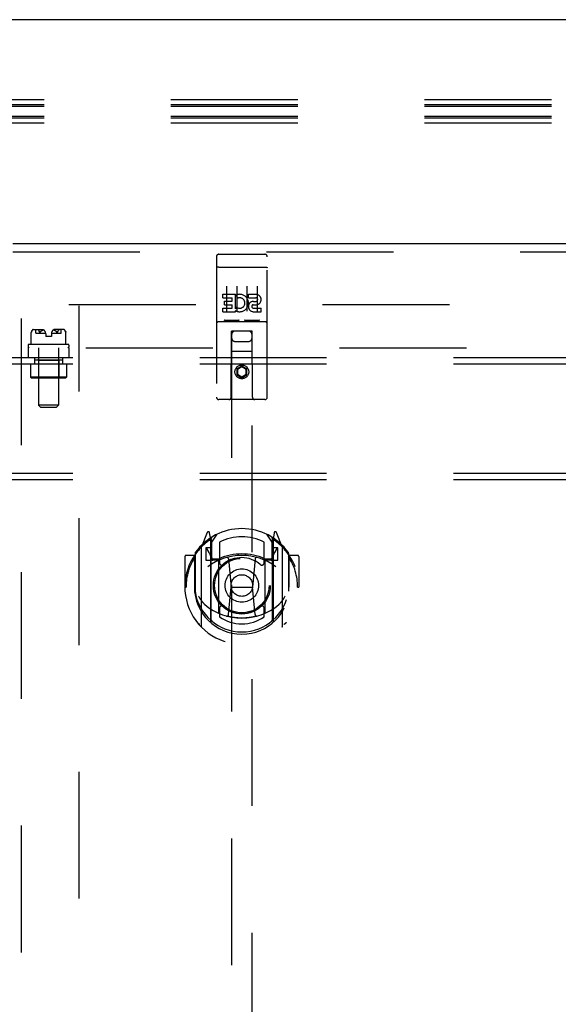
# Model space of a CAD drawing. Header units: inches. Extents: x 0 to 283, y 0 to 183.
# Tile 60 of 114: x 94.53 to 101.14, y 123.94 to 136.04. Entities that reach past the tile are written whole.
import ezdxf

# ---------------------------------------------------------------- set-up
doc = ezdxf.new("R2010")
doc.units = ezdxf.units.IN
doc.header["$LTSCALE"] = 15.583333
doc.header["$MEASUREMENT"] = 0
doc.linetypes.add('HIDDEN', pattern=[0.2, 0.1, -0.1])
doc.layers.get('0').update_dxf_attribs({"linetype": 'CONTINUOUS'})
for name, color, linetype in [('DEFAULT_2', 8, 'HIDDEN'), ('RIGHTHAND_DOOR_ASSEMBLY', 7, 'CONTINUOUS'), ('SUBPANEL', 7, 'CONTINUOUS')]:
    doc.layers.add(name, color=color, linetype=linetype)

msp = doc.modelspace()

# ---------------------------------------------------------------- linework, layer by layer
at = {"color": 7, "linetype": 'Continuous'}
msp.add_line((132.194, 136.037), (53.569, 136.037), dxfattribs=at)
at = {"layer": 'DEFAULT_2', "color": 8, "linetype": 'HIDDEN'}
for p, q in [((132.226, 135.053), (89.226, 135.053)), ((132.226, 134.992), (89.226, 134.992)), ((132.226, 134.97), (89.226, 134.97)), ((132.226, 134.848), (89.226, 134.848)), ((132.226, 134.826), (89.226, 134.826)), ((132.226, 134.765), (89.226, 134.765)), ((95.131, 132.537), (130.1, 132.537)), ((95.256, 53.552), (95.256, 132.522))]:
    msp.add_line(p, q, dxfattribs=at)
at = {"layer": 'RIGHTHAND_DOOR_ASSEMBLY', "color": 3, "linetype": 'Continuous'}
msp.add_line((94.444, 133.287), (131.381, 133.287), dxfattribs=at)
at = {"layer": 'RIGHTHAND_DOOR_ASSEMBLY', "color": 8, "linetype": 'HIDDEN'}
for p, q in [((94.444, 133.183), (131.381, 133.183)), ((94.548, 52.891), (94.548, 133.183)), ((96.944, 133.124), (96.944, 131.399)), ((96.974, 133.154), (97.539, 133.154)), ((97.569, 131.399), (97.569, 133.124)), ((96.96, 132.996), (96.959, 132.996)), ((96.961, 132.996), (96.96, 132.996)), ((96.962, 132.996), (96.961, 132.996)), ((96.962, 132.996), (96.962, 132.996)), ((96.963, 132.996), (96.962, 132.996)), ((96.964, 132.996), (96.963, 132.996)), ((96.965, 132.996), (96.964, 132.996)), ((96.966, 132.996), (96.965, 132.996)), ((96.966, 132.996), (96.966, 132.996)), ((96.967, 132.996), (96.966, 132.996)), ((96.968, 132.996), (96.967, 132.996)), ((96.969, 132.996), (96.968, 132.996)), ((96.97, 132.996), (96.969, 132.996)), ((96.971, 132.996), (96.97, 132.996)), ((96.971, 132.996), (96.971, 132.996)), ((96.972, 132.996), (96.971, 132.996)), ((96.973, 132.996), (96.972, 132.996)), ((96.973, 132.996), (97.539, 132.996)), ((97.539, 132.996), (97.539, 132.996)), ((97.539, 132.996), (97.54, 132.996)), ((97.54, 132.996), (97.541, 132.996)), ((97.541, 132.996), (97.542, 132.996)), ((97.542, 132.996), (97.543, 132.996)), ((97.543, 132.996), (97.544, 132.996)), ((97.544, 132.996), (97.544, 132.996)), ((97.544, 132.996), (97.545, 132.996)), ((97.545, 132.996), (97.546, 132.996)), ((97.546, 132.996), (97.547, 132.996)), ((97.547, 132.996), (97.548, 132.996)), ((97.548, 132.996), (97.548, 132.996)), ((97.548, 132.996), (97.549, 132.996)), ((97.549, 132.996), (97.55, 132.996)), ((97.55, 132.996), (97.551, 132.996)), ((97.551, 132.996), (97.552, 132.996)), ((97.069, 132.763), (97.069, 132.457)), ((97.194, 132.763), (97.194, 132.457)), ((97.319, 132.763), (97.319, 132.457)), ((97.444, 132.763), (97.444, 132.457)), ((97.024, 132.619), (97.024, 132.662)), ((97.024, 132.662), (97.18, 132.662)), ((97.024, 132.619), (97.138, 132.619)), ((97.138, 132.577), (97.138, 132.619)), ((97.18, 132.484), (97.18, 132.662)), ((97.205, 132.614), (97.188, 132.653)), ((97.337, 132.619), (97.337, 132.662)), ((97.337, 132.662), (97.429, 132.662)), ((97.337, 132.619), (97.429, 132.619)), ((97.045, 132.534), (97.045, 132.577)), ((97.045, 132.577), (97.138, 132.577)), ((97.045, 132.534), (97.138, 132.534)), ((97.138, 132.491), (97.138, 132.534)), ((97.18, 132.484), (97.193, 132.503)), ((97.397, 132.534), (97.443, 132.534)), ((97.4, 132.575), (97.429, 132.575)), ((97.024, 132.448), (97.024, 132.491)), ((97.024, 132.491), (97.138, 132.491)), ((97.024, 132.448), (97.18, 132.448)), ((97.18, 132.448), (97.18, 132.461)), ((97.184, 132.459), (97.18, 132.461)), ((97.4, 132.491), (97.493, 132.491)), ((97.4, 132.448), (97.493, 132.448)), ((97.493, 132.448), (97.493, 132.491)), ((96.974, 132.326), (97.539, 132.326)), ((97.217, 132.342), (97.045, 132.342)), ((97.467, 132.342), (97.295, 132.342)), ((97.126, 131.399), (97.13, 132.209)), ((97.131, 132.209), (97.13, 132.209)), ((97.131, 132.209), (97.131, 95.208)), ((97.381, 132.209), (97.131, 132.209)), ((97.381, 95.208), (97.381, 132.209)), ((97.383, 132.209), (97.381, 132.209)), ((97.386, 131.399), (97.383, 132.209)), ((97.171, 132.084), (97.341, 132.084)), ((97.384, 131.959), (97.128, 131.959)), ((97.256, 131.781), (97.194, 131.745)), ((97.256, 131.77), (97.204, 131.739)), ((97.256, 131.781), (97.256, 131.77)), ((97.319, 131.745), (97.256, 131.781)), ((97.309, 131.739), (97.256, 131.77)), ((97.194, 131.745), (97.194, 131.673)), ((97.194, 131.745), (97.204, 131.739)), ((97.194, 131.673), (97.204, 131.679)), ((97.194, 131.673), (97.256, 131.637)), ((97.204, 131.739), (97.204, 131.679)), ((97.204, 131.679), (97.256, 131.648)), ((97.256, 131.648), (97.309, 131.679)), ((97.256, 131.637), (97.319, 131.673)), ((97.256, 131.637), (97.256, 131.648)), ((97.319, 131.745), (97.309, 131.739)), ((97.309, 131.679), (97.309, 131.739)), ((97.319, 131.673), (97.309, 131.679)), ((97.319, 131.673), (97.319, 131.745)), ((97.539, 131.369), (96.974, 131.369)), ((96.831, 129.735), (96.76, 129.56)), ((96.874, 129.652), (96.859, 129.732)), ((96.881, 129.605), (96.951, 129.713)), ((97.561, 129.713), (97.631, 129.605)), ((97.653, 129.732), (97.639, 129.652)), ((97.752, 129.56), (97.681, 129.735)), ((96.853, 129.656), (96.852, 129.655)), ((96.852, 129.655), (96.852, 129.655)), ((96.852, 129.655), (96.852, 129.655)), ((96.874, 128.635), (96.874, 129.652)), ((96.881, 128.66), (96.881, 129.663)), ((96.884, 129.639), (96.884, 129.431)), ((96.981, 129.617), (96.981, 129.364)), ((97.531, 129.364), (97.531, 129.617)), ((97.629, 129.431), (97.629, 129.639)), ((97.631, 128.66), (97.631, 129.663)), ((97.639, 129.652), (97.639, 128.635)), ((97.66, 129.655), (97.656, 129.658)), ((96.681, 129.476), (96.681, 129.019)), ((96.756, 129.549), (96.756, 128.582)), ((96.814, 129.545), (96.814, 129.395)), ((96.881, 129.545), (96.814, 129.545)), ((96.822, 129.537), (96.851, 129.491)), ((97.699, 129.545), (97.631, 129.545)), ((97.661, 129.491), (97.69, 129.537)), ((97.699, 129.395), (97.699, 129.545)), ((97.756, 128.582), (97.756, 129.549)), ((97.831, 129.476), (97.831, 129.019)), ((96.556, 129.439), (96.556, 129.065)), ((96.674, 129.454), (96.571, 129.454)), ((96.674, 129.454), (96.674, 129.065)), ((96.682, 129.439), (96.674, 129.454)), ((96.814, 129.395), (96.874, 129.395)), ((96.974, 129.393), (96.901, 129.393)), ((96.904, 129.411), (96.969, 129.411)), ((96.974, 128.752), (96.974, 129.384)), ((97.093, 129.41), (97.124, 129.065)), ((97.419, 129.41), (97.389, 129.065)), ((97.611, 129.393), (97.539, 129.393)), ((97.539, 129.384), (97.539, 128.752)), ((97.543, 129.411), (97.609, 129.411)), ((97.639, 129.395), (97.699, 129.395)), ((97.839, 129.454), (97.83, 129.439)), ((97.839, 129.065), (97.839, 129.454)), ((97.941, 129.454), (97.839, 129.454)), ((97.956, 129.439), (97.956, 129.065)), ((96.556, 129.065), (96.571, 129.065)), ((96.674, 129.065), (96.689, 129.065)), ((96.681, 129.019), (96.681, 129.016)), ((97.093, 128.726), (97.124, 129.065)), ((97.124, 129.065), (97.389, 129.065)), ((97.419, 128.726), (97.389, 129.065)), ((97.839, 129.065), (97.824, 129.065)), ((97.831, 129.019), (97.831, 129.016)), ((97.941, 129.065), (97.956, 129.065)), ((96.981, 128.803), (96.981, 128.7)), ((97.531, 128.7), (97.531, 128.803))]:
    msp.add_line(p, q, dxfattribs=at)
for points in [[(96.959, 132.996), (96.959, 132.995), (96.959, 132.995), (96.958, 132.995), (96.958, 132.995), (96.958, 132.995), (96.957, 132.995), (96.957, 132.995), (96.957, 132.995), (96.956, 132.995), (96.956, 132.995), (96.955, 132.995), (96.955, 132.995), (96.955, 132.995), (96.954, 132.995), (96.954, 132.995), (96.954, 132.995), (96.954, 132.995), (96.953, 132.994), (96.953, 132.994), (96.953, 132.994), (96.952, 132.994), (96.952, 132.994), (96.952, 132.994), (96.951, 132.994), (96.951, 132.994), (96.951, 132.994), (96.951, 132.994), (96.95, 132.994), (96.95, 132.994), (96.95, 132.994), (96.95, 132.993), (96.949, 132.993), (96.949, 132.993), (96.949, 132.993), (96.949, 132.993), (96.948, 132.993), (96.948, 132.993), (96.948, 132.993), (96.948, 132.993), (96.947, 132.993), (96.947, 132.993), (96.947, 132.992), (96.947, 132.992), (96.947, 132.992), (96.946, 132.992), (96.946, 132.992), (96.946, 132.992), (96.946, 132.992), (96.946, 132.992), (96.946, 132.992), (96.945, 132.992), (96.945, 132.992), (96.945, 132.991), (96.945, 132.991), (96.945, 132.991), (96.945, 132.991), (96.945, 132.991), (96.945, 132.991), (96.944, 132.991), (96.944, 132.991), (96.944, 132.991), (96.944, 132.991), (96.944, 132.99), (96.944, 132.99), (96.944, 132.99), (96.944, 132.99), (96.944, 132.99), (96.944, 132.99), (96.944, 132.99), (96.944, 132.99), (96.944, 132.99), (96.944, 132.99), (96.944, 132.989), (96.944, 132.989), (96.944, 132.989), (96.944, 132.989), (96.944, 132.989)], [(97.552, 132.996), (97.552, 132.996), (97.553, 132.996), (97.553, 132.995), (97.553, 132.995), (97.554, 132.995), (97.554, 132.995), (97.554, 132.995), (97.555, 132.995), (97.555, 132.995), (97.556, 132.995), (97.556, 132.995), (97.556, 132.995), (97.557, 132.995), (97.557, 132.995), (97.557, 132.995), (97.558, 132.995), (97.558, 132.995), (97.558, 132.995), (97.559, 132.995), (97.559, 132.994), (97.559, 132.994), (97.559, 132.994), (97.56, 132.994), (97.56, 132.994), (97.56, 132.994), (97.561, 132.994), (97.561, 132.994), (97.561, 132.994), (97.561, 132.994), (97.562, 132.994), (97.562, 132.994), (97.562, 132.994), (97.562, 132.993), (97.563, 132.993), (97.563, 132.993), (97.563, 132.993), (97.563, 132.993), (97.564, 132.993), (97.564, 132.993), (97.564, 132.993), (97.564, 132.993), (97.565, 132.993), (97.565, 132.993), (97.565, 132.992), (97.565, 132.992), (97.565, 132.992), (97.566, 132.992), (97.566, 132.992), (97.566, 132.992), (97.566, 132.992), (97.566, 132.992), (97.566, 132.992), (97.567, 132.992), (97.567, 132.992), (97.567, 132.991), (97.567, 132.991), (97.567, 132.991), (97.567, 132.991), (97.567, 132.991), (97.567, 132.991), (97.568, 132.991), (97.568, 132.991), (97.568, 132.991), (97.568, 132.991), (97.568, 132.99), (97.568, 132.99), (97.568, 132.99), (97.568, 132.99), (97.568, 132.99), (97.568, 132.99), (97.568, 132.99), (97.568, 132.99), (97.568, 132.99), (97.568, 132.99), (97.568, 132.989), (97.568, 132.989), (97.569, 132.989), (97.569, 132.989), (97.569, 132.989)], [(97.045, 132.342), (97.045, 132.342), (97.045, 132.342), (97.044, 132.342), (97.044, 132.342), (97.044, 132.342), (97.044, 132.342), (97.044, 132.342), (97.043, 132.342), (97.043, 132.342), (97.043, 132.342), (97.043, 132.343), (97.043, 132.343), (97.043, 132.343), (97.042, 132.343), (97.042, 132.343), (97.042, 132.343), (97.042, 132.343), (97.042, 132.343), (97.042, 132.343), (97.041, 132.343), (97.041, 132.343), (97.041, 132.343), (97.041, 132.343), (97.041, 132.343), (97.041, 132.343), (97.041, 132.343), (97.041, 132.343), (97.04, 132.343), (97.04, 132.343), (97.04, 132.343), (97.04, 132.343), (97.04, 132.343), (97.04, 132.343), (97.04, 132.343), (97.04, 132.343), (97.039, 132.343), (97.039, 132.343), (97.039, 132.343), (97.039, 132.343), (97.039, 132.343), (97.039, 132.343), (97.039, 132.343), (97.039, 132.343), (97.039, 132.344), (97.039, 132.344), (97.039, 132.344)], [(97.224, 132.344), (97.223, 132.344), (97.223, 132.344), (97.223, 132.343), (97.223, 132.343), (97.223, 132.343), (97.223, 132.343), (97.223, 132.343), (97.223, 132.343), (97.223, 132.343), (97.223, 132.343), (97.222, 132.343), (97.222, 132.343), (97.222, 132.343), (97.222, 132.343), (97.222, 132.343), (97.222, 132.343), (97.222, 132.343), (97.222, 132.343), (97.222, 132.343), (97.221, 132.343), (97.221, 132.343), (97.221, 132.343), (97.221, 132.343), (97.221, 132.343), (97.221, 132.343), (97.221, 132.343), (97.22, 132.343), (97.22, 132.343), (97.22, 132.343), (97.22, 132.343), (97.22, 132.343), (97.22, 132.343), (97.219, 132.343), (97.219, 132.343), (97.219, 132.343), (97.219, 132.342), (97.219, 132.342), (97.219, 132.342), (97.218, 132.342), (97.218, 132.342), (97.218, 132.342), (97.218, 132.342), (97.218, 132.342), (97.217, 132.342), (97.217, 132.342)], [(97.295, 132.342), (97.295, 132.342), (97.295, 132.342), (97.294, 132.342), (97.294, 132.342), (97.294, 132.342), (97.294, 132.342), (97.294, 132.342), (97.293, 132.342), (97.293, 132.342), (97.293, 132.342), (97.293, 132.343), (97.293, 132.343), (97.293, 132.343), (97.292, 132.343), (97.292, 132.343), (97.292, 132.343), (97.292, 132.343), (97.292, 132.343), (97.292, 132.343), (97.291, 132.343), (97.291, 132.343), (97.291, 132.343), (97.291, 132.343), (97.291, 132.343), (97.291, 132.343), (97.291, 132.343), (97.291, 132.343), (97.29, 132.343), (97.29, 132.343), (97.29, 132.343), (97.29, 132.343), (97.29, 132.343), (97.29, 132.343), (97.29, 132.343), (97.29, 132.343), (97.289, 132.343), (97.289, 132.343), (97.289, 132.343), (97.289, 132.343), (97.289, 132.343), (97.289, 132.343), (97.289, 132.343), (97.289, 132.343), (97.289, 132.344), (97.289, 132.344), (97.289, 132.344)], [(97.474, 132.344), (97.473, 132.344), (97.473, 132.344), (97.473, 132.343), (97.473, 132.343), (97.473, 132.343), (97.473, 132.343), (97.473, 132.343), (97.473, 132.343), (97.473, 132.343), (97.473, 132.343), (97.472, 132.343), (97.472, 132.343), (97.472, 132.343), (97.472, 132.343), (97.472, 132.343), (97.472, 132.343), (97.472, 132.343), (97.472, 132.343), (97.472, 132.343), (97.471, 132.343), (97.471, 132.343), (97.471, 132.343), (97.471, 132.343), (97.471, 132.343), (97.471, 132.343), (97.471, 132.343), (97.47, 132.343), (97.47, 132.343), (97.47, 132.343), (97.47, 132.343), (97.47, 132.343), (97.47, 132.343), (97.469, 132.343), (97.469, 132.343), (97.469, 132.343), (97.469, 132.342), (97.469, 132.342), (97.469, 132.342), (97.468, 132.342), (97.468, 132.342), (97.468, 132.342), (97.468, 132.342), (97.468, 132.342), (97.467, 132.342), (97.467, 132.342)], [(96.711, 129.504), (96.711, 129.505), (96.712, 129.506), (96.713, 129.507), (96.713, 129.508), (96.714, 129.508), (96.715, 129.509), (96.716, 129.51), (96.716, 129.511), (96.717, 129.511), (96.718, 129.512), (96.719, 129.513), (96.719, 129.514), (96.72, 129.514), (96.721, 129.515), (96.722, 129.516), (96.723, 129.516), (96.723, 129.517), (96.724, 129.518), (96.725, 129.518), (96.726, 129.519), (96.727, 129.52), (96.728, 129.52), (96.729, 129.521), (96.729, 129.521), (96.73, 129.522), (96.731, 129.522), (96.732, 129.523), (96.733, 129.523), (96.734, 129.524), (96.735, 129.524), (96.736, 129.525), (96.737, 129.525), (96.738, 129.526), (96.738, 129.526)], [(97.774, 129.526), (97.775, 129.526), (97.775, 129.525), (97.776, 129.525), (97.777, 129.524), (97.778, 129.524), (97.779, 129.523), (97.78, 129.523), (97.781, 129.522), (97.782, 129.522), (97.783, 129.521), (97.784, 129.521), (97.784, 129.52), (97.785, 129.52), (97.786, 129.519), (97.787, 129.518), (97.788, 129.518), (97.789, 129.517), (97.789, 129.516), (97.79, 129.516), (97.791, 129.515), (97.792, 129.514), (97.793, 129.514), (97.793, 129.513), (97.794, 129.512), (97.795, 129.511), (97.796, 129.511), (97.796, 129.51), (97.797, 129.509), (97.798, 129.508), (97.799, 129.508), (97.799, 129.507), (97.8, 129.506), (97.801, 129.505), (97.801, 129.504)], [(96.724, 128.952), (96.727, 128.947), (96.73, 128.942), (96.733, 128.937), (96.736, 128.932), (96.738, 128.928), (96.741, 128.924), (96.744, 128.92), (96.746, 128.916), (96.749, 128.912), (96.751, 128.908), (96.754, 128.905), (96.756, 128.902), (96.759, 128.898), (96.761, 128.895), (96.763, 128.892), (96.765, 128.889), (96.767, 128.887), (96.77, 128.884), (96.772, 128.881), (96.774, 128.879), (96.776, 128.877), (96.778, 128.874), (96.78, 128.872), (96.782, 128.87), (96.783, 128.868), (96.785, 128.866), (96.787, 128.864), (96.789, 128.862), (96.791, 128.861), (96.792, 128.859), (96.794, 128.857), (96.795, 128.856), (96.797, 128.854), (96.799, 128.853), (96.8, 128.852), (96.802, 128.85)], [(97.71, 128.85), (97.712, 128.852), (97.713, 128.853), (97.715, 128.854), (97.717, 128.856), (97.718, 128.857), (97.72, 128.859), (97.722, 128.861), (97.723, 128.862), (97.725, 128.864), (97.727, 128.866), (97.729, 128.868), (97.73, 128.87), (97.732, 128.872), (97.734, 128.874), (97.736, 128.877), (97.738, 128.879), (97.74, 128.881), (97.742, 128.884), (97.745, 128.887), (97.747, 128.889), (97.749, 128.892), (97.751, 128.895), (97.753, 128.898), (97.756, 128.901), (97.758, 128.905), (97.761, 128.908), (97.763, 128.912), (97.766, 128.916), (97.768, 128.92), (97.771, 128.924), (97.774, 128.928), (97.777, 128.932), (97.779, 128.937), (97.782, 128.942), (97.785, 128.947), (97.789, 128.952)], [(96.738, 128.605), (96.738, 128.605), (96.737, 128.606), (96.736, 128.606), (96.735, 128.607), (96.734, 128.607), (96.733, 128.608), (96.732, 128.608), (96.731, 128.609), (96.73, 128.609), (96.729, 128.61), (96.729, 128.61), (96.728, 128.611), (96.727, 128.611), (96.726, 128.612), (96.725, 128.613), (96.724, 128.613), (96.723, 128.614), (96.723, 128.614), (96.722, 128.615), (96.721, 128.616), (96.72, 128.617), (96.719, 128.617), (96.719, 128.618), (96.718, 128.619), (96.717, 128.619), (96.716, 128.62), (96.716, 128.621), (96.715, 128.622), (96.714, 128.623), (96.713, 128.623), (96.713, 128.624), (96.712, 128.625), (96.711, 128.626), (96.711, 128.627)], [(97.444, 128.709), (97.439, 128.707), (97.433, 128.706), (97.428, 128.704), (97.422, 128.703), (97.417, 128.702), (97.411, 128.7), (97.406, 128.699), (97.4, 128.698), (97.395, 128.697), (97.39, 128.696), (97.384, 128.695), (97.379, 128.694), (97.373, 128.693), (97.367, 128.692), (97.362, 128.691), (97.356, 128.69), (97.351, 128.689), (97.345, 128.689), (97.34, 128.688), (97.334, 128.687), (97.329, 128.687), (97.323, 128.686), (97.318, 128.686), (97.312, 128.685), (97.306, 128.685), (97.301, 128.684), (97.295, 128.684), (97.29, 128.684), (97.284, 128.683), (97.278, 128.683), (97.273, 128.683), (97.267, 128.683), (97.262, 128.683), (97.256, 128.683), (97.25, 128.683), (97.245, 128.683), (97.239, 128.683), (97.234, 128.683), (97.228, 128.683), (97.222, 128.684), (97.217, 128.684), (97.211, 128.684), (97.206, 128.685), (97.2, 128.685), (97.195, 128.686), (97.189, 128.686), (97.183, 128.687), (97.178, 128.687), (97.172, 128.688), (97.167, 128.689), (97.161, 128.689), (97.156, 128.69), (97.15, 128.691), (97.145, 128.692), (97.139, 128.693), (97.134, 128.694), (97.128, 128.695), (97.123, 128.696), (97.117, 128.697), (97.112, 128.698), (97.106, 128.699), (97.101, 128.7), (97.095, 128.702), (97.09, 128.703), (97.084, 128.704), (97.079, 128.706), (97.073, 128.707), (97.068, 128.709)], [(97.801, 128.627), (97.801, 128.626), (97.8, 128.625), (97.799, 128.624), (97.799, 128.623), (97.798, 128.623), (97.797, 128.622), (97.796, 128.621), (97.796, 128.62), (97.795, 128.619), (97.794, 128.619), (97.793, 128.618), (97.793, 128.617), (97.792, 128.617), (97.791, 128.616), (97.79, 128.615), (97.789, 128.614), (97.789, 128.614), (97.788, 128.613), (97.787, 128.613), (97.786, 128.612), (97.785, 128.611), (97.784, 128.611), (97.784, 128.61), (97.783, 128.61), (97.782, 128.609), (97.781, 128.609), (97.78, 128.608), (97.779, 128.608), (97.778, 128.607), (97.777, 128.607), (97.776, 128.606), (97.775, 128.606), (97.775, 128.605), (97.774, 128.605)]]:
    msp.add_lwpolyline(points, dxfattribs=at)
for centre, radius in [((97.256, 131.709), 0.085), ((97.256, 131.709), 0.0845), ((97.256, 129.083), 0.35), ((97.256, 129.083), 0.335), ((97.256, 129.083), 0.205), ((97.256, 129.083), 0.133)]:
    msp.add_circle(centre, radius, dxfattribs=at)
for centre, radius, start, end in [((96.974, 133.124), 0.03, 90, 180), ((97.539, 133.124), 0.03, 0, 90), ((97.23, 132.555), 0.107, 244.2636, 113.4027), ((97.23, 132.555), 0.0639, 234.8895, 113.4026), ((97.429, 132.597), 0.0644, 282.2995, 90.0775), ((97.429, 132.597), 0.0219, 269.9011, 90), ((97.4, 132.512), 0.0635, 90, 270), ((97.4, 132.513), 0.0219, 100.307, 270), ((96.974, 132.296), 0.03, 90, 180), ((97.539, 132.296), 0.03, 0, 90), ((97.171, 132.169), 0.04, 90, 180), ((97.341, 132.169), 0.04, 0, 90), ((97.171, 132.124), 0.04, 180, 270), ((97.341, 132.124), 0.04, 270, 360), ((96.974, 131.399), 0.03, 180, 270), ((97.096, 131.399), 0.03, 270, 360), ((97.416, 131.399), 0.03, 180, 270), ((97.539, 131.399), 0.03, 270, 360), ((97.256, 129.083), 0.7, 35.2961, 144.7039), ((96.845, 129.73), 0.015, 10, 158.1959), ((97.668, 129.73), 0.015, 21.8041, 170), ((97.256, 129.065), 0.7, 125.5126, 54.4874), ((96.861, 129.619), 0.02, 0, 125.5126), ((96.864, 129.639), 0.02, 0, 125.2543), ((96.901, 129.663), 0.02, 121.4688, 179.9992), ((97.256, 129.083), 0.6, 62.7204, 117.2796), ((97.611, 129.663), 0.02, 0, 58.5295), ((97.649, 129.639), 0.02, 54.7457, 180), ((97.651, 129.619), 0.02, 54.4874, 180), ((96.701, 129.476), 0.02, 144.7039, 180), ((96.771, 129.549), 0.015, 135.0748, 180), ((96.826, 129.54), 0.005, 90, 212.6792), ((96.693, 129.389), 0.188, 0, 32.6792), ((97.256, 128.771), 0.7, 66.536, 113.464), ((97.819, 129.389), 0.188, 147.3208, 180), ((97.686, 129.54), 0.005, 327.3208, 90), ((97.741, 129.549), 0.015, 0, 44.9252), ((97.811, 129.476), 0.02, 0, 35.2961), ((96.571, 129.439), 0.015, 90, 180), ((97.256, 129.065), 0.685, 146.9885, 180), ((97.256, 128.753), 0.7, 53.2319, 126.7681), ((96.901, 129.413), 0.02, 180, 270), ((96.904, 129.431), 0.02, 180, 270), ((96.969, 129.431), 0.02, 270, 293.464), ((96.989, 129.384), 0.015, 112.9863, 180), ((97.011, 129.364), 0.03, 180, 311.1261), ((97.256, 129.083), 0.343, 48.8739, 131.1261), ((97.073, 129.408), 0.02, 5.0796, 105.6131), ((97.439, 129.408), 0.02, 74.3869, 174.9204), ((97.501, 129.364), 0.03, 228.8739, 360), ((97.524, 129.384), 0.015, 0, 67.0137), ((97.543, 129.431), 0.02, 246.536, 270), ((97.609, 129.431), 0.02, 270, 360), ((97.611, 129.413), 0.02, 270, 360), ((97.256, 129.065), 0.685, 0, 33.0115), ((97.941, 129.439), 0.015, 0, 90), ((97.256, 129.068), 0.583, 180.2464, 359.7536), ((96.701, 129.019), 0.02, 180, 187.6622), ((97.256, 129.093), 0.58, 187.6622, 352.3378), ((97.811, 129.019), 0.02, 352.3378, 360), ((97.256, 129.383), 0.7, 229.529, 310.471), ((96.989, 128.752), 0.015, 180, 247.0137), ((97.011, 128.803), 0.03, 48.8739, 180), ((97.256, 129.083), 0.343, 228.8739, 311.1261), ((97.501, 128.803), 0.03, 0, 131.1261), ((97.524, 128.752), 0.015, 292.9863, 360), ((96.889, 128.635), 0.015, 180, 229.6413), ((96.901, 128.66), 0.02, 180, 230.6594), ((97.256, 129.093), 0.48, 235.0461, 304.9539), ((97.073, 128.728), 0.02, 254.4248, 354.9204), ((97.439, 128.728), 0.02, 185.0796, 285.5752), ((97.611, 128.66), 0.02, 309.3378, 359.9984), ((97.624, 128.635), 0.015, 310.3587, 360), ((96.771, 128.582), 0.015, 180, 224.9252), ((97.741, 128.582), 0.015, 315.0748, 360)]:
    msp.add_arc(centre, radius, start, end, dxfattribs=at)
at = {"layer": 'SUBPANEL', "color": 8, "linetype": 'HIDDEN'}
for p, q in [((94.669, 132.195), (94.668, 132.194)), ((94.668, 132.194), (94.668, 132.194)), ((94.668, 132.194), (94.668, 132.194)), ((94.668, 132.194), (94.668, 132.194)), ((94.669, 132.194), (94.668, 132.194)), ((94.668, 132.048), (94.668, 132.194)), ((94.669, 132.197), (94.669, 132.196)), ((94.669, 132.196), (94.669, 132.195)), ((94.669, 132.195), (94.669, 132.194)), ((94.669, 132.195), (94.669, 132.195)), ((94.67, 132.199), (94.671, 132.201)), ((94.681, 132.218), (94.679, 132.217)), ((94.681, 132.218), (94.682, 132.22)), ((94.69, 132.227), (94.682, 132.22)), ((94.694, 132.23), (94.814, 132.23)), ((94.727, 132.183), (94.727, 132.23)), ((94.727, 132.183), (94.846, 132.183)), ((94.757, 132.222), (94.757, 132.221)), ((94.758, 132.22), (94.76, 132.218)), ((94.761, 132.217), (94.76, 132.218)), ((94.77, 132.201), (94.771, 132.199)), ((94.771, 132.199), (94.771, 132.198)), ((94.772, 132.197), (94.772, 132.197)), ((94.778, 132.197), (94.779, 132.197)), ((94.782, 132.201), (94.78, 132.199)), ((94.797, 132.215), (94.794, 132.213)), ((94.846, 132.176), (94.846, 132.143)), ((94.916, 132.143), (94.846, 132.143)), ((94.916, 132.183), (95.035, 132.183)), ((94.916, 132.176), (94.916, 132.143)), ((95.068, 132.23), (94.948, 132.23)), ((94.98, 132.201), (94.978, 132.204)), ((94.98, 132.201), (94.982, 132.199)), ((94.982, 132.199), (94.983, 132.198)), ((94.983, 132.197), (94.983, 132.198)), ((94.983, 132.197), (94.984, 132.197)), ((94.984, 132.197), (94.984, 132.196)), ((94.991, 132.199), (94.992, 132.201)), ((94.991, 132.199), (94.991, 132.198)), ((95.002, 132.218), (95.001, 132.217)), ((95.035, 132.183), (95.035, 132.23)), ((95.073, 132.227), (95.08, 132.22)), ((95.08, 132.22), (95.081, 132.218)), ((95.083, 132.217), (95.081, 132.218)), ((95.091, 132.201), (95.092, 132.199)), ((95.092, 132.199), (95.093, 132.198)), ((95.093, 132.197), (95.093, 132.198)), ((95.093, 132.196), (95.093, 132.197)), ((95.093, 132.197), (95.093, 132.197)), ((95.093, 132.195), (95.093, 132.196)), ((95.093, 132.195), (95.093, 132.195)), ((95.093, 132.194), (95.093, 132.195)), ((95.094, 132.194), (95.093, 132.195)), ((95.094, 132.048), (95.094, 132.194)), ((95.094, 132.194), (95.094, 132.194)), ((95.094, 132.194), (95.094, 132.194)), ((94.631, 132.038), (94.631, 132.016)), ((94.641, 132.048), (95.121, 132.048)), ((95.131, 132.038), (95.131, 132.016)), ((92.224, 132.006), (126.85, 132.006)), ((94.631, 132.006), (94.631, 131.881)), ((94.757, 132.006), (94.757, 131.301)), ((95.005, 132.006), (95.005, 131.301)), ((95.131, 132.006), (95.131, 131.881)), ((113.881, 131.881), (71.881, 131.881)), ((113.881, 131.803), (71.881, 131.803)), ((94.661, 131.803), (94.661, 131.643)), ((94.709, 131.881), (94.709, 131.803)), ((94.71, 131.857), (94.71, 131.803)), ((94.71, 131.857), (95.053, 131.857)), ((94.756, 131.847), (94.746, 131.857)), ((94.756, 131.847), (94.756, 131.643)), ((95.006, 131.847), (94.756, 131.847)), ((95.006, 131.847), (95.016, 131.857)), ((95.006, 131.847), (95.006, 131.643)), ((95.053, 131.881), (95.053, 131.803)), ((95.053, 131.857), (95.053, 131.803)), ((95.101, 131.803), (95.101, 131.643)), ((94.671, 131.633), (94.661, 131.643)), ((95.101, 131.643), (94.661, 131.643)), ((95.091, 131.633), (94.671, 131.633)), ((94.756, 131.643), (94.746, 131.633)), ((95.006, 131.643), (95.016, 131.633)), ((95.091, 131.633), (95.101, 131.643)), ((94.787, 131.271), (94.757, 131.301)), ((95.005, 131.301), (94.757, 131.301)), ((94.975, 131.271), (95.005, 131.301)), ((94.975, 131.271), (94.787, 131.271)), ((113.881, 130.459), (71.881, 130.459)), ((113.881, 130.381), (71.881, 130.381))]:
    msp.add_line(p, q, dxfattribs=at)
for points in [[(94.669, 132.197), (94.669, 132.198), (94.67, 132.199)], [(94.669, 132.198), (94.669, 132.197), (94.669, 132.197)], [(94.677, 132.213), (94.675, 132.211), (94.674, 132.209), (94.673, 132.207), (94.672, 132.204), (94.671, 132.201), (94.67, 132.199)], [(94.672, 132.204), (94.673, 132.207), (94.674, 132.209), (94.675, 132.211), (94.677, 132.213), (94.678, 132.215), (94.679, 132.217)], [(94.69, 132.227), (94.69, 132.228), (94.691, 132.228), (94.693, 132.229), (94.694, 132.229), (94.695, 132.23), (94.696, 132.23)], [(94.756, 132.227), (94.757, 132.228), (94.758, 132.228), (94.759, 132.229), (94.76, 132.229), (94.761, 132.23), (94.762, 132.23)], [(94.757, 132.222), (94.756, 132.223), (94.756, 132.223), (94.756, 132.224), (94.756, 132.224), (94.756, 132.225), (94.756, 132.225), (94.756, 132.226), (94.756, 132.226), (94.756, 132.227), (94.757, 132.227), (94.757, 132.228), (94.758, 132.228), (94.758, 132.228), (94.759, 132.229), (94.76, 132.229), (94.761, 132.229), (94.762, 132.229), (94.762, 132.229), (94.763, 132.229), (94.764, 132.23), (94.765, 132.23), (94.766, 132.23), (94.767, 132.23)], [(94.756, 132.227), (94.756, 132.226), (94.756, 132.226), (94.756, 132.225), (94.756, 132.225), (94.756, 132.224), (94.756, 132.224), (94.756, 132.223), (94.756, 132.223), (94.756, 132.222), (94.757, 132.222)], [(94.758, 132.22), (94.758, 132.221), (94.757, 132.221)], [(94.761, 132.217), (94.763, 132.215), (94.764, 132.213)], [(94.771, 132.199), (94.77, 132.201), (94.769, 132.204), (94.768, 132.207), (94.767, 132.209), (94.765, 132.211), (94.764, 132.213)], [(94.765, 132.211), (94.767, 132.209), (94.768, 132.207), (94.769, 132.204)], [(94.772, 132.197), (94.771, 132.198), (94.771, 132.199)], [(94.778, 132.196), (94.778, 132.195), (94.777, 132.195), (94.777, 132.195), (94.776, 132.194), (94.776, 132.194), (94.775, 132.194), (94.775, 132.194), (94.774, 132.194), (94.774, 132.194), (94.773, 132.194), (94.773, 132.194), (94.773, 132.195), (94.772, 132.195), (94.772, 132.196), (94.772, 132.197)], [(94.772, 132.197), (94.772, 132.196), (94.772, 132.195), (94.773, 132.195), (94.773, 132.195), (94.773, 132.194), (94.774, 132.194), (94.774, 132.194), (94.775, 132.194), (94.775, 132.194), (94.776, 132.194), (94.776, 132.194), (94.777, 132.194), (94.777, 132.195), (94.777, 132.195), (94.778, 132.196), (94.778, 132.197)], [(94.779, 132.197), (94.779, 132.198), (94.78, 132.199)], [(94.794, 132.213), (94.791, 132.211), (94.789, 132.209), (94.786, 132.207), (94.784, 132.204), (94.782, 132.201)], [(94.784, 132.204), (94.786, 132.206), (94.788, 132.209), (94.791, 132.211), (94.794, 132.213)], [(94.796, 132.215), (94.799, 132.217), (94.803, 132.219), (94.806, 132.22), (94.809, 132.222), (94.813, 132.223), (94.816, 132.225), (94.82, 132.226)], [(94.81, 132.222), (94.807, 132.221), (94.805, 132.22), (94.802, 132.218), (94.799, 132.217)], [(94.82, 132.226), (94.818, 132.225), (94.815, 132.224), (94.812, 132.223)], [(94.966, 132.215), (94.963, 132.217), (94.959, 132.219), (94.956, 132.22), (94.953, 132.222), (94.949, 132.223), (94.946, 132.225), (94.942, 132.226)], [(94.942, 132.226), (94.944, 132.225), (94.947, 132.224), (94.95, 132.223)], [(94.952, 132.222), (94.955, 132.221), (94.957, 132.22), (94.96, 132.218), (94.963, 132.217)], [(94.978, 132.204), (94.976, 132.206), (94.974, 132.209), (94.971, 132.211), (94.968, 132.213), (94.965, 132.215)], [(94.968, 132.213), (94.971, 132.211), (94.973, 132.209), (94.976, 132.207), (94.978, 132.204)], [(94.99, 132.197), (94.99, 132.196), (94.99, 132.195), (94.989, 132.195), (94.989, 132.195), (94.989, 132.194), (94.988, 132.194), (94.988, 132.194), (94.987, 132.194), (94.987, 132.194), (94.986, 132.194), (94.986, 132.194), (94.985, 132.194), (94.985, 132.195), (94.985, 132.195), (94.984, 132.196)], [(94.984, 132.196), (94.985, 132.195), (94.985, 132.195), (94.985, 132.195), (94.986, 132.194), (94.986, 132.194), (94.987, 132.194), (94.987, 132.194), (94.988, 132.194), (94.988, 132.194), (94.989, 132.194), (94.989, 132.194), (94.989, 132.195), (94.99, 132.195), (94.99, 132.196), (94.99, 132.197), (94.991, 132.197)], [(94.998, 132.213), (94.997, 132.211), (94.996, 132.209), (94.994, 132.207), (94.993, 132.204), (94.992, 132.201), (94.991, 132.199)], [(94.991, 132.197), (94.991, 132.198), (94.991, 132.199)], [(94.993, 132.204), (94.994, 132.207), (94.996, 132.209), (94.997, 132.211), (94.998, 132.213), (94.999, 132.215), (95.001, 132.217)], [(95.006, 132.227), (95.005, 132.228), (95.004, 132.228), (95.003, 132.229), (95.002, 132.229), (95.001, 132.23), (95, 132.23)], [(95.006, 132.227), (95.006, 132.226), (95.006, 132.226), (95.006, 132.225), (95.006, 132.225), (95.006, 132.224), (95.006, 132.224), (95.006, 132.223), (95.006, 132.223), (95.006, 132.222), (95.005, 132.222), (95.005, 132.221), (95.004, 132.221), (95.004, 132.22), (95.002, 132.218)], [(95.073, 132.227), (95.072, 132.228), (95.071, 132.228), (95.069, 132.229), (95.068, 132.229), (95.067, 132.23), (95.066, 132.23)], [(95.083, 132.217), (95.084, 132.215), (95.085, 132.213)], [(95.092, 132.199), (95.091, 132.201), (95.09, 132.204), (95.089, 132.207), (95.088, 132.209), (95.087, 132.211), (95.085, 132.213)], [(95.087, 132.211), (95.088, 132.209), (95.089, 132.207), (95.09, 132.204)], [(95.094, 132.194), (95.094, 132.194), (95.094, 132.194)]]:
    msp.add_lwpolyline(points, dxfattribs=at)
for centre, radius, start, end in [((94.734, 132.179), 0.0668, 134.6973, 167.5884), ((94.694, 132.22), 0.01, 90, 134.6973), ((94.786, 132.176), 0.0603, 0, 62.1181), ((94.976, 132.176), 0.0603, 117.8819, 180), ((95.068, 132.22), 0.01, 45.3027, 90), ((95.028, 132.179), 0.0668, 12.4116, 45.3027), ((94.641, 132.038), 0.01, 90, 180), ((94.641, 132.016), 0.01, 180, 270), ((95.121, 132.038), 0.01, 0, 90), ((95.121, 132.016), 0.01, 270, 360)]:
    msp.add_arc(centre, radius, start, end, dxfattribs=at)

doc.saveas('drawing.dxf')
